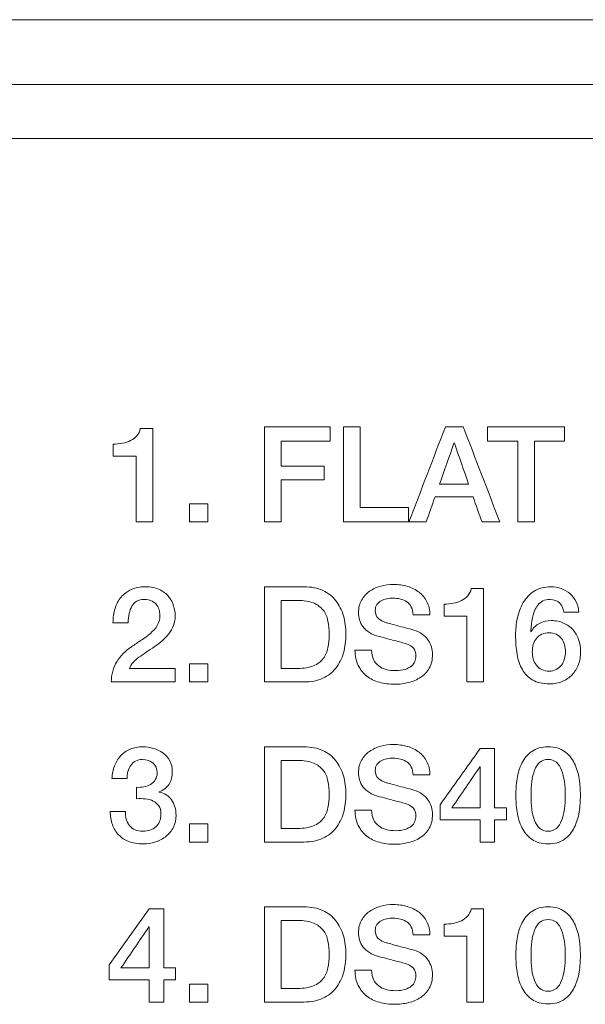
# Model space of a CAD drawing. Header units: millimetres. Extents: x 0 to 2122, y 0 to 1639.
# Tile 47 of 85: x 1623 to 1633, y 810 to 828. Entities that reach past the tile are written whole.
import ezdxf

# ---------------------------------------------------------------- set-up
doc = ezdxf.new("R2010")
doc.units = ezdxf.units.MM
doc.layers.add('1', color=7, linetype='Continuous', true_color=0xffffff)
doc.layers.add('2', color=7, linetype='Continuous', true_color=0xffffff)

msp = doc.modelspace()

# ---------------------------------------------------------------- linework, layer by layer
at = {"layer": '1', "color": 7, "linetype": 'Continuous', "lineweight": 13}
for p, q in [((1889.126, 827.737), (1474.126, 827.737)), ((1889.126, 826.537), (1474.126, 826.537)), ((1889.526, 825.537), (1473.726, 825.537))]:
    msp.add_line(p, q, dxfattribs=at)
at = {"layer": '2', "color": 7, "linetype": 'Continuous', "lineweight": 13}
for points in [[(1624.82, 820.031), (1624.851, 820.067), (1624.873, 820.112), (1624.882, 820.164)], [(1624.882, 820.164), (1624.882, 820.164), (1625.112, 820.164), (1625.112, 820.164)], [(1625.112, 820.164), (1625.112, 820.164), (1625.112, 818.436), (1625.112, 818.436)], [(1627.182, 820.199), (1627.587, 820.199), (1627.993, 820.199), (1628.399, 820.199)], [(1627.182, 818.436), (1627.182, 819.024), (1627.182, 819.611), (1627.182, 820.199)], [(1628.399, 820.199), (1628.399, 820.11), (1628.399, 820.021), (1628.399, 819.932)], [(1628.646, 820.199), (1628.749, 820.199), (1628.852, 820.199), (1628.955, 820.199)], [(1628.646, 818.436), (1628.646, 819.024), (1628.646, 819.611), (1628.646, 820.199)], [(1628.955, 820.199), (1628.955, 819.7), (1628.955, 819.201), (1628.955, 818.703)], [(1629.858, 818.436), (1630.084, 819.024), (1630.309, 819.611), (1630.535, 820.199)], [(1630.535, 820.199), (1630.644, 820.199), (1630.754, 820.199), (1630.863, 820.199)], [(1630.863, 820.199), (1631.09, 819.611), (1631.316, 819.024), (1631.543, 818.436)], [(1631.315, 820.199), (1631.791, 820.199), (1632.267, 820.199), (1632.743, 820.199)], [(1631.315, 819.932), (1631.315, 820.021), (1631.315, 820.11), (1631.315, 820.199)], [(1632.743, 820.199), (1632.743, 820.11), (1632.743, 820.021), (1632.743, 819.932)], [(1624.703, 819.942), (1624.749, 819.966), (1624.787, 819.995), (1624.82, 820.031)], [(1624.379, 819.656), (1624.379, 819.656), (1624.379, 819.878), (1624.379, 819.878)], [(1628.399, 819.932), (1628.096, 819.932), (1627.793, 819.932), (1627.49, 819.932)], [(1627.49, 819.932), (1627.49, 819.778), (1627.49, 819.625), (1627.49, 819.471)], [(1630.693, 819.895), (1630.604, 819.643), (1630.515, 819.39), (1630.426, 819.137)], [(1630.7, 819.895), (1630.698, 819.895), (1630.696, 819.895), (1630.693, 819.895)], [(1630.964, 819.137), (1630.876, 819.39), (1630.788, 819.643), (1630.7, 819.895)], [(1631.873, 819.932), (1631.687, 819.932), (1631.501, 819.932), (1631.315, 819.932)], [(1631.873, 818.436), (1631.873, 818.935), (1631.873, 819.434), (1631.873, 819.932)], [(1632.743, 819.932), (1632.556, 819.932), (1632.369, 819.932), (1632.182, 819.932)], [(1632.182, 819.932), (1632.182, 819.434), (1632.182, 818.935), (1632.182, 818.436)], [(1624.803, 819.656), (1624.803, 819.656), (1624.379, 819.656), (1624.379, 819.656)], [(1624.803, 818.436), (1624.803, 818.436), (1624.803, 819.656), (1624.803, 819.656)], [(1627.49, 819.471), (1627.756, 819.471), (1628.022, 819.471), (1628.288, 819.471)], [(1628.288, 819.471), (1628.288, 819.387), (1628.288, 819.303), (1628.288, 819.219)], [(1628.288, 819.219), (1628.022, 819.219), (1627.756, 819.219), (1627.49, 819.219)], [(1627.49, 819.219), (1627.49, 818.958), (1627.49, 818.697), (1627.49, 818.436)], [(1630.426, 819.137), (1630.606, 819.137), (1630.785, 819.137), (1630.964, 819.137)], [(1630.342, 818.903), (1630.287, 818.747), (1630.232, 818.591), (1630.177, 818.436)], [(1631.046, 818.903), (1630.811, 818.903), (1630.577, 818.903), (1630.342, 818.903)], [(1631.212, 818.436), (1631.157, 818.591), (1631.101, 818.747), (1631.046, 818.903)], [(1626.134, 818.769), (1626.02, 818.769), (1625.906, 818.769), (1625.791, 818.769)], [(1625.791, 818.769), (1625.791, 818.658), (1625.791, 818.547), (1625.791, 818.436)], [(1626.134, 818.436), (1626.134, 818.547), (1626.134, 818.658), (1626.134, 818.769)], [(1628.955, 818.703), (1629.253, 818.703), (1629.552, 818.703), (1629.851, 818.703)], [(1629.851, 818.703), (1629.851, 818.614), (1629.851, 818.525), (1629.851, 818.436)], [(1625.112, 818.436), (1625.112, 818.436), (1624.803, 818.436), (1624.803, 818.436)], [(1625.791, 818.436), (1625.906, 818.436), (1626.02, 818.436), (1626.134, 818.436)], [(1627.49, 818.436), (1627.387, 818.436), (1627.284, 818.436), (1627.182, 818.436)], [(1629.851, 818.436), (1629.449, 818.436), (1629.048, 818.436), (1628.646, 818.436)], [(1630.177, 818.436), (1630.071, 818.436), (1629.965, 818.436), (1629.858, 818.436)], [(1631.543, 818.436), (1631.432, 818.436), (1631.322, 818.436), (1631.212, 818.436)], [(1632.182, 818.436), (1632.079, 818.436), (1631.976, 818.436), (1631.873, 818.436)], [(1627.182, 815.473), (1627.182, 815.473), (1627.182, 817.236), (1627.182, 817.236)], [(1629.83, 817.242), (1629.912, 817.218), (1629.983, 817.182), (1630.045, 817.134)], [(1624.415, 816.835), (1624.44, 816.916), (1624.478, 816.986), (1624.529, 817.046)], [(1624.529, 817.046), (1624.58, 817.105), (1624.643, 817.151), (1624.716, 817.185)], [(1625.236, 817.184), (1625.306, 817.149), (1625.363, 817.106), (1625.407, 817.053)], [(1630.045, 817.134), (1630.107, 817.087), (1630.155, 817.028), (1630.192, 816.958)], [(1631.012, 817.201), (1631.012, 817.201), (1631.241, 817.201), (1631.241, 817.201)], [(1631.241, 817.201), (1631.241, 817.201), (1631.241, 815.473), (1631.241, 815.473)], [(1631.977, 816.943), (1632.028, 817.03), (1632.095, 817.1), (1632.179, 817.154)], [(1632.681, 817.201), (1632.742, 817.178), (1632.796, 817.146), (1632.843, 817.105)], [(1624.726, 816.877), (1624.703, 816.838), (1624.687, 816.792), (1624.676, 816.739)], [(1624.815, 816.968), (1624.778, 816.946), (1624.748, 816.915), (1624.726, 816.877)], [(1625.191, 816.894), (1625.17, 816.924), (1625.14, 816.95), (1625.102, 816.97)], [(1625.235, 816.795), (1625.227, 816.83), (1625.212, 816.863), (1625.191, 816.894)], [(1627.49, 816.984), (1627.49, 816.984), (1627.49, 815.724), (1627.49, 815.724)], [(1629.342, 816.978), (1629.311, 816.961), (1629.285, 816.937), (1629.265, 816.907)], [(1629.446, 817.015), (1629.408, 817.007), (1629.373, 816.995), (1629.342, 816.978)], [(1629.937, 816.715), (1629.929, 816.828), (1629.891, 816.909), (1629.821, 816.956)], [(1630.192, 816.958), (1630.228, 816.888), (1630.246, 816.807), (1630.246, 816.715)], [(1630.508, 816.915), (1630.567, 816.915), (1630.625, 816.92), (1630.68, 816.93)], [(1630.508, 816.692), (1630.508, 816.692), (1630.508, 816.915), (1630.508, 816.915)], [(1630.68, 816.93), (1630.737, 816.94), (1630.787, 816.956), (1630.833, 816.979)], [(1632.247, 816.897), (1632.222, 816.866), (1632.201, 816.83), (1632.186, 816.79)], [(1632.341, 816.973), (1632.304, 816.954), (1632.273, 816.929), (1632.247, 816.897)], [(1632.725, 816.764), (1632.719, 816.835), (1632.694, 816.892), (1632.65, 816.936)], [(1624.376, 816.569), (1624.376, 816.665), (1624.389, 816.753), (1624.415, 816.835)], [(1624.676, 816.739), (1624.665, 816.687), (1624.659, 816.63), (1624.658, 816.569)], [(1625.194, 816.516), (1625.226, 816.568), (1625.244, 816.628), (1625.245, 816.695)], [(1625.245, 816.695), (1625.245, 816.726), (1625.242, 816.759), (1625.235, 816.795)], [(1628.358, 816.602), (1628.343, 816.679), (1628.313, 816.746), (1628.27, 816.803)], [(1630.246, 816.715), (1630.246, 816.715), (1629.937, 816.715), (1629.937, 816.715)], [(1630.933, 816.692), (1630.933, 816.692), (1630.508, 816.692), (1630.508, 816.692)], [(1630.933, 815.473), (1630.933, 815.473), (1630.933, 816.692), (1630.933, 816.692)], [(1632.186, 816.79), (1632.17, 816.75), (1632.157, 816.707), (1632.148, 816.663)], [(1633.007, 816.764), (1633.007, 816.764), (1632.725, 816.764), (1632.725, 816.764)], [(1624.658, 816.569), (1624.658, 816.569), (1624.376, 816.569), (1624.376, 816.569)], [(1625.068, 816.371), (1625.119, 816.416), (1625.161, 816.464), (1625.194, 816.516)], [(1625.495, 816.517), (1625.474, 816.461), (1625.445, 816.41), (1625.408, 816.363)], [(1632.126, 816.531), (1632.122, 816.487), (1632.119, 816.447), (1632.115, 816.408)], [(1632.12, 816.404), (1632.158, 816.473), (1632.21, 816.524), (1632.277, 816.558)], [(1632.148, 816.663), (1632.138, 816.618), (1632.131, 816.574), (1632.126, 816.531)], [(1624.9, 816.247), (1624.961, 816.286), (1625.017, 816.327), (1625.068, 816.371)], [(1625.408, 816.363), (1625.372, 816.316), (1625.331, 816.273), (1625.285, 816.233)], [(1629.315, 816.312), (1629.239, 816.332), (1629.176, 816.358), (1629.126, 816.39)], [(1629.837, 816.464), (1629.891, 816.45), (1629.929, 816.44), (1629.952, 816.433)], [(1629.952, 816.433), (1630.01, 816.415), (1630.06, 816.39), (1630.103, 816.359)], [(1630.103, 816.359), (1630.146, 816.328), (1630.182, 816.292), (1630.21, 816.252)], [(1632.115, 816.408), (1632.115, 816.408), (1632.12, 816.404), (1632.12, 816.404)], [(1632.319, 816.358), (1632.281, 816.339), (1632.248, 816.314), (1632.222, 816.281)], [(1632.682, 816.279), (1632.657, 816.311), (1632.625, 816.337), (1632.587, 816.357)], [(1624.725, 816.127), (1624.781, 816.168), (1624.839, 816.208), (1624.9, 816.247)], [(1625.285, 816.233), (1625.239, 816.194), (1625.191, 816.157), (1625.142, 816.122)], [(1629.941, 816.099), (1629.911, 816.131), (1629.877, 816.153), (1629.841, 816.166)], [(1630.21, 816.252), (1630.239, 816.212), (1630.26, 816.168), (1630.275, 816.122)], [(1632.222, 816.281), (1632.195, 816.249), (1632.175, 816.212), (1632.162, 816.169)], [(1632.739, 816.166), (1632.726, 816.209), (1632.708, 816.247), (1632.682, 816.279)], [(1625.142, 816.122), (1625.093, 816.088), (1625.043, 816.055), (1624.993, 816.023)], [(1628.27, 815.906), (1628.313, 815.963), (1628.343, 816.03), (1628.358, 816.106)], [(1628.645, 816.011), (1628.614, 815.904), (1628.568, 815.811), (1628.505, 815.731)], [(1628.858, 816.06), (1628.858, 816.06), (1629.167, 816.06), (1629.167, 816.06)], [(1629.167, 816.06), (1629.167, 815.993), (1629.179, 815.935), (1629.202, 815.887)], [(1631.959, 815.701), (1631.912, 815.783), (1631.879, 815.878), (1631.861, 815.988)], [(1624.747, 815.832), (1624.715, 815.798), (1624.694, 815.763), (1624.683, 815.724)], [(1626.134, 815.806), (1626.02, 815.806), (1625.906, 815.806), (1625.791, 815.806)], [(1625.791, 815.806), (1625.791, 815.695), (1625.791, 815.584), (1625.791, 815.473)], [(1626.134, 815.473), (1626.134, 815.584), (1626.134, 815.695), (1626.134, 815.806)], [(1629.903, 815.766), (1629.932, 815.791), (1629.954, 815.82), (1629.967, 815.852)], [(1632.162, 815.897), (1632.175, 815.855), (1632.195, 815.816), (1632.222, 815.783)], [(1632.222, 815.783), (1632.248, 815.749), (1632.281, 815.722), (1632.319, 815.702)], [(1632.587, 815.704), (1632.625, 815.724), (1632.657, 815.751), (1632.682, 815.784)], [(1632.682, 815.784), (1632.708, 815.817), (1632.726, 815.855), (1632.739, 815.899)], [(1632.998, 815.795), (1632.971, 815.723), (1632.932, 815.661), (1632.881, 815.607)], [(1624.683, 815.724), (1624.683, 815.724), (1625.525, 815.724), (1625.525, 815.724)], [(1625.525, 815.724), (1625.525, 815.724), (1625.525, 815.473), (1625.525, 815.473)], [(1628.505, 815.731), (1628.443, 815.651), (1628.362, 815.588), (1628.263, 815.542)], [(1632.151, 815.509), (1632.07, 815.555), (1632.005, 815.62), (1631.959, 815.701)], [(1632.319, 815.702), (1632.357, 815.683), (1632.402, 815.673), (1632.453, 815.673)], [(1632.453, 815.673), (1632.505, 815.673), (1632.549, 815.683), (1632.587, 815.704)], [(1632.881, 815.607), (1632.83, 815.554), (1632.769, 815.512), (1632.698, 815.482)], [(1625.525, 815.473), (1625.525, 815.473), (1624.344, 815.473), (1624.344, 815.473)], [(1625.791, 815.473), (1625.906, 815.473), (1626.02, 815.473), (1626.134, 815.473)], [(1631.241, 815.473), (1631.241, 815.473), (1630.933, 815.473), (1630.933, 815.473)], [(1624.518, 814.104), (1624.567, 814.157), (1624.625, 814.199), (1624.695, 814.228)], [(1625.128, 814.243), (1625.193, 814.223), (1625.252, 814.194), (1625.303, 814.156)], [(1625.303, 814.156), (1625.356, 814.119), (1625.397, 814.071), (1625.428, 814.012)], [(1627.182, 812.509), (1627.182, 812.509), (1627.182, 814.272), (1627.182, 814.272)], [(1629.83, 814.279), (1629.912, 814.255), (1629.983, 814.219), (1630.045, 814.171)], [(1630.045, 814.171), (1630.107, 814.124), (1630.155, 814.065), (1630.192, 813.995)], [(1630.436, 813.199), (1630.683, 813.545), (1630.93, 813.891), (1631.177, 814.238)], [(1631.177, 814.238), (1631.266, 814.238), (1631.355, 814.238), (1631.444, 814.238)], [(1631.444, 814.238), (1631.444, 813.872), (1631.444, 813.507), (1631.444, 813.141)], [(1631.951, 813.97), (1631.995, 814.058), (1632.056, 814.131), (1632.134, 814.187)], [(1632.134, 814.187), (1632.212, 814.244), (1632.313, 814.272), (1632.436, 814.272)], [(1632.436, 814.272), (1632.56, 814.272), (1632.661, 814.244), (1632.739, 814.187)], [(1624.796, 814.008), (1624.76, 813.988), (1624.73, 813.962), (1624.706, 813.928)], [(1627.49, 814.021), (1627.49, 814.021), (1627.49, 812.761), (1627.49, 812.761)], [(1629.342, 814.015), (1629.311, 813.997), (1629.285, 813.974), (1629.265, 813.944)], [(1629.446, 814.052), (1629.408, 814.044), (1629.373, 814.032), (1629.342, 814.015)], [(1629.937, 813.751), (1629.929, 813.865), (1629.891, 813.945), (1629.821, 813.992)], [(1630.192, 813.995), (1630.228, 813.925), (1630.246, 813.844), (1630.246, 813.751)], [(1632.282, 813.985), (1632.242, 813.949), (1632.209, 813.901), (1632.186, 813.84)], [(1632.687, 813.84), (1632.663, 813.901), (1632.631, 813.949), (1632.59, 813.985)], [(1624.653, 813.814), (1624.641, 813.773), (1624.637, 813.729), (1624.638, 813.685)], [(1624.706, 813.928), (1624.682, 813.894), (1624.664, 813.856), (1624.653, 813.814)], [(1628.358, 813.639), (1628.343, 813.716), (1628.313, 813.782), (1628.27, 813.839)], [(1631.172, 813.902), (1630.999, 813.649), (1630.826, 813.395), (1630.654, 813.141)], [(1631.177, 813.902), (1631.176, 813.902), (1631.174, 813.902), (1631.172, 813.902)], [(1631.177, 813.141), (1631.177, 813.395), (1631.177, 813.649), (1631.177, 813.902)], [(1632.738, 813.629), (1632.728, 813.709), (1632.711, 813.78), (1632.687, 813.84)], [(1624.638, 813.685), (1624.638, 813.685), (1624.357, 813.685), (1624.357, 813.685)], [(1624.949, 813.532), (1624.995, 813.54), (1625.036, 813.554), (1625.073, 813.575)], [(1625.073, 813.575), (1625.109, 813.595), (1625.138, 813.624), (1625.16, 813.66)], [(1625.416, 813.582), (1625.376, 813.517), (1625.315, 813.47), (1625.231, 813.441)], [(1629.006, 813.534), (1628.976, 813.574), (1628.956, 813.616), (1628.944, 813.66)], [(1630.246, 813.751), (1630.246, 813.751), (1629.937, 813.751), (1629.937, 813.751)], [(1624.811, 813.522), (1624.857, 813.52), (1624.903, 813.523), (1624.949, 813.532)], [(1624.811, 813.312), (1624.811, 813.312), (1624.811, 813.522), (1624.811, 813.522)], [(1625.231, 813.441), (1625.231, 813.441), (1625.231, 813.435), (1625.231, 813.435)], [(1625.231, 813.435), (1625.329, 813.415), (1625.406, 813.367), (1625.462, 813.288)], [(1629.126, 813.427), (1629.076, 813.459), (1629.036, 813.495), (1629.006, 813.534)], [(1629.315, 813.349), (1629.239, 813.369), (1629.176, 813.395), (1629.126, 813.427)], [(1629.837, 813.501), (1629.891, 813.487), (1629.929, 813.477), (1629.952, 813.47)], [(1629.952, 813.47), (1630.01, 813.452), (1630.06, 813.427), (1630.103, 813.396)], [(1630.103, 813.396), (1630.146, 813.365), (1630.182, 813.329), (1630.21, 813.288)], [(1624.975, 813.307), (1624.922, 813.312), (1624.867, 813.314), (1624.811, 813.312)], [(1630.21, 813.288), (1630.239, 813.248), (1630.26, 813.205), (1630.275, 813.159)], [(1624.324, 813.077), (1624.324, 813.077), (1624.606, 813.077), (1624.606, 813.077)], [(1628.27, 812.943), (1628.313, 813), (1628.343, 813.066), (1628.358, 813.143)], [(1628.645, 813.048), (1628.614, 812.941), (1628.568, 812.847), (1628.505, 812.767)], [(1628.858, 813.097), (1628.858, 813.097), (1629.167, 813.097), (1629.167, 813.097)], [(1629.167, 813.097), (1629.167, 813.03), (1629.179, 812.972), (1629.202, 812.924)], [(1629.941, 813.135), (1629.911, 813.167), (1629.877, 813.19), (1629.841, 813.203)], [(1630.436, 812.919), (1630.436, 813.012), (1630.436, 813.106), (1630.436, 813.199)], [(1630.654, 813.141), (1630.828, 813.141), (1631.003, 813.141), (1631.177, 813.141)], [(1631.444, 813.141), (1631.518, 813.141), (1631.592, 813.141), (1631.666, 813.141)], [(1631.666, 813.141), (1631.666, 813.067), (1631.666, 812.993), (1631.666, 812.919)], [(1632.687, 812.906), (1632.711, 812.966), (1632.728, 813.036), (1632.738, 813.117)], [(1629.903, 812.803), (1629.932, 812.828), (1629.954, 812.856), (1629.967, 812.888)], [(1631.177, 812.919), (1630.93, 812.919), (1630.683, 812.919), (1630.436, 812.919)], [(1631.177, 812.509), (1631.177, 812.646), (1631.177, 812.783), (1631.177, 812.919)], [(1631.666, 812.919), (1631.592, 812.919), (1631.518, 812.919), (1631.444, 812.919)], [(1631.444, 812.919), (1631.444, 812.783), (1631.444, 812.646), (1631.444, 812.509)], [(1632.59, 812.762), (1632.631, 812.798), (1632.663, 812.846), (1632.687, 812.906)], [(1626.134, 812.843), (1626.02, 812.843), (1625.906, 812.843), (1625.791, 812.843)], [(1625.791, 812.843), (1625.791, 812.731), (1625.791, 812.62), (1625.791, 812.509)], [(1626.134, 812.509), (1626.134, 812.62), (1626.134, 812.731), (1626.134, 812.843)], [(1628.505, 812.767), (1628.443, 812.687), (1628.362, 812.625), (1628.263, 812.578)], [(1632.134, 812.56), (1632.056, 812.617), (1631.995, 812.689), (1631.951, 812.777)], [(1632.282, 812.762), (1632.323, 812.727), (1632.374, 812.709), (1632.436, 812.709)], [(1632.436, 812.709), (1632.498, 812.709), (1632.548, 812.727), (1632.59, 812.762)], [(1624.669, 812.518), (1624.594, 812.547), (1624.531, 812.588), (1624.481, 812.64)], [(1625.791, 812.509), (1625.906, 812.509), (1626.02, 812.509), (1626.134, 812.509)], [(1629.31, 812.504), (1629.221, 812.529), (1629.144, 812.567), (1629.078, 812.618)], [(1631.444, 812.509), (1631.355, 812.509), (1631.266, 812.509), (1631.177, 812.509)], [(1624.307, 810.235), (1624.554, 810.581), (1624.801, 810.928), (1625.048, 811.274)], [(1625.048, 811.274), (1625.137, 811.274), (1625.226, 811.274), (1625.315, 811.274)], [(1625.315, 811.274), (1625.315, 810.909), (1625.315, 810.544), (1625.315, 810.178)], [(1627.182, 809.546), (1627.182, 809.546), (1627.182, 811.309), (1627.182, 811.309)], [(1628.981, 811.063), (1629.018, 811.128), (1629.066, 811.182), (1629.127, 811.225)], [(1629.127, 811.225), (1629.188, 811.268), (1629.258, 811.3), (1629.335, 811.32)], [(1630.948, 811.141), (1630.981, 811.177), (1631.002, 811.222), (1631.012, 811.274)], [(1631.012, 811.274), (1631.012, 811.274), (1631.241, 811.274), (1631.241, 811.274)], [(1631.241, 811.274), (1631.241, 811.274), (1631.241, 809.546), (1631.241, 809.546)], [(1631.951, 811.007), (1631.995, 811.095), (1632.056, 811.167), (1632.134, 811.224)], [(1632.134, 811.224), (1632.212, 811.281), (1632.313, 811.309), (1632.436, 811.309)], [(1632.436, 811.309), (1632.56, 811.309), (1632.661, 811.281), (1632.739, 811.224)], [(1632.739, 811.224), (1632.817, 811.167), (1632.878, 811.095), (1632.922, 811.007)], [(1627.49, 811.057), (1627.49, 811.057), (1627.49, 809.798), (1627.49, 809.798)], [(1629.342, 811.051), (1629.311, 811.034), (1629.285, 811.01), (1629.265, 810.981)], [(1629.446, 811.088), (1629.408, 811.081), (1629.373, 811.068), (1629.342, 811.051)], [(1629.937, 810.788), (1629.929, 810.902), (1629.891, 810.982), (1629.821, 811.029)], [(1630.192, 811.031), (1630.228, 810.961), (1630.246, 810.88), (1630.246, 810.788)], [(1630.68, 811.003), (1630.737, 811.013), (1630.787, 811.029), (1630.833, 811.052)], [(1630.833, 811.052), (1630.878, 811.075), (1630.916, 811.105), (1630.948, 811.141)], [(1625.043, 810.939), (1624.87, 810.685), (1624.697, 810.432), (1624.524, 810.178)], [(1625.048, 810.939), (1625.046, 810.939), (1625.045, 810.939), (1625.043, 810.939)], [(1625.048, 810.178), (1625.048, 810.432), (1625.048, 810.685), (1625.048, 810.939)], [(1628.27, 810.876), (1628.225, 810.933), (1628.166, 810.977), (1628.089, 811.009)], [(1628.358, 810.676), (1628.343, 810.752), (1628.313, 810.819), (1628.27, 810.876)], [(1630.508, 810.988), (1630.567, 810.988), (1630.625, 810.993), (1630.68, 811.003)], [(1630.508, 810.766), (1630.508, 810.766), (1630.508, 810.988), (1630.508, 810.988)], [(1632.687, 810.877), (1632.663, 810.938), (1632.631, 810.986), (1632.59, 811.022)], [(1632.738, 810.666), (1632.728, 810.746), (1632.711, 810.816), (1632.687, 810.877)], [(1632.922, 811.007), (1632.965, 810.919), (1632.995, 810.822), (1633.011, 810.716)], [(1629.291, 810.722), (1629.33, 810.687), (1629.381, 810.66), (1629.444, 810.642)], [(1630.246, 810.788), (1630.246, 810.788), (1629.937, 810.788), (1629.937, 810.788)], [(1630.933, 810.766), (1630.933, 810.766), (1630.508, 810.766), (1630.508, 810.766)], [(1630.933, 809.546), (1630.933, 809.546), (1630.933, 810.766), (1630.933, 810.766)], [(1629.444, 810.642), (1629.45, 810.641), (1629.476, 810.634), (1629.521, 810.621)], [(1629.837, 810.538), (1629.891, 810.523), (1629.929, 810.513), (1629.952, 810.506)], [(1629.952, 810.506), (1630.01, 810.488), (1630.06, 810.464), (1630.103, 810.432)], [(1629.315, 810.385), (1629.239, 810.405), (1629.176, 810.431), (1629.126, 810.463)], [(1629.622, 810.305), (1629.539, 810.326), (1629.437, 810.353), (1629.315, 810.385)], [(1629.841, 810.24), (1629.779, 810.263), (1629.706, 810.285), (1629.622, 810.305)], [(1630.103, 810.432), (1630.146, 810.401), (1630.182, 810.365), (1630.21, 810.325)], [(1630.21, 810.325), (1630.239, 810.285), (1630.26, 810.242), (1630.275, 810.195)], [(1624.307, 809.956), (1624.307, 810.049), (1624.307, 810.142), (1624.307, 810.235)], [(1624.524, 810.178), (1624.699, 810.178), (1624.873, 810.178), (1625.048, 810.178)], [(1625.315, 810.178), (1625.389, 810.178), (1625.463, 810.178), (1625.537, 810.178)], [(1625.537, 810.178), (1625.537, 810.104), (1625.537, 810.03), (1625.537, 809.956)], [(1628.27, 809.979), (1628.313, 810.036), (1628.343, 810.103), (1628.358, 810.179)], [(1628.92, 809.851), (1628.881, 809.931), (1628.86, 810.025), (1628.858, 810.134)], [(1628.858, 810.134), (1628.858, 810.134), (1629.167, 810.134), (1629.167, 810.134)], [(1629.167, 810.134), (1629.167, 810.066), (1629.179, 810.009), (1629.202, 809.961)], [(1629.941, 810.172), (1629.911, 810.204), (1629.877, 810.227), (1629.841, 810.24)], [(1632.687, 809.942), (1632.711, 810.002), (1632.728, 810.073), (1632.738, 810.153)], [(1625.048, 809.956), (1624.801, 809.956), (1624.554, 809.956), (1624.307, 809.956)], [(1625.048, 809.546), (1625.048, 809.683), (1625.048, 809.819), (1625.048, 809.956)], [(1625.537, 809.956), (1625.463, 809.956), (1625.389, 809.956), (1625.315, 809.956)], [(1625.315, 809.956), (1625.315, 809.819), (1625.315, 809.683), (1625.315, 809.546)], [(1628.089, 809.846), (1628.166, 809.878), (1628.225, 809.922), (1628.27, 809.979)], [(1629.202, 809.961), (1629.225, 809.913), (1629.257, 809.874), (1629.298, 809.843)], [(1632.186, 809.942), (1632.209, 809.882), (1632.242, 809.834), (1632.282, 809.799)], [(1632.59, 809.799), (1632.631, 809.834), (1632.663, 809.882), (1632.687, 809.942)], [(1633.011, 810.104), (1632.995, 809.998), (1632.965, 809.902), (1632.922, 809.814)], [(1626.134, 809.879), (1626.02, 809.879), (1625.906, 809.879), (1625.791, 809.879)], [(1625.791, 809.879), (1625.791, 809.768), (1625.791, 809.657), (1625.791, 809.546)], [(1626.134, 809.546), (1626.134, 809.657), (1626.134, 809.768), (1626.134, 809.879)], [(1629.078, 809.655), (1629.012, 809.706), (1628.96, 809.771), (1628.92, 809.851)], [(1629.298, 809.843), (1629.339, 809.813), (1629.386, 809.791), (1629.44, 809.777)], [(1632.282, 809.799), (1632.323, 809.764), (1632.374, 809.746), (1632.436, 809.746)], [(1632.436, 809.746), (1632.498, 809.746), (1632.548, 809.764), (1632.59, 809.799)], [(1632.922, 809.814), (1632.878, 809.726), (1632.817, 809.653), (1632.739, 809.597)], [(1625.315, 809.546), (1625.226, 809.546), (1625.137, 809.546), (1625.048, 809.546)], [(1625.791, 809.546), (1625.906, 809.546), (1626.02, 809.546), (1626.134, 809.546)], [(1631.241, 809.546), (1631.241, 809.546), (1630.933, 809.546), (1630.933, 809.546)]]:
    msp.add_open_spline(points, degree=3, dxfattribs=at)
for points, knots in [([(1624.379, 819.878), (1624.438, 819.878), (1624.495, 819.883), (1624.608, 819.903), (1624.658, 819.919), (1624.703, 819.942)], [0, 0, 0, 0, 0.1, 0.1, 0.2, 0.2, 0.2, 0.2]), ([(1624.716, 817.185), (1624.789, 817.219), (1624.874, 817.236), (1624.971, 817.236), (1625.077, 817.236), (1625.165, 817.219), (1625.236, 817.184)], [0.55882353, 0.55882353, 0.55882353, 0.55882353, 0.58823529, 0.58823529, 0.58823529, 0.61764706, 0.61764706, 0.61764706, 0.61764706]), ([(1627.182, 817.236), (1627.182, 817.236), (1627.913, 817.236), (1627.913, 817.236), (1628.048, 817.236), (1628.164, 817.213), (1628.362, 817.121), (1628.443, 817.058), (1628.568, 816.898), (1628.614, 816.805), (1628.645, 816.698)], [0, 0, 0, 0, 0.0909091, 0.0909091, 0.0909091, 0.1818182, 0.1818182, 0.2727273, 0.2727273, 0.3636364, 0.3636364, 0.3636364, 0.3636364]), ([(1629.127, 817.152), (1629.188, 817.195), (1629.258, 817.227), (1629.412, 817.267), (1629.49, 817.278), (1629.569, 817.278), (1629.662, 817.278), (1629.748, 817.266), (1629.83, 817.242)], [0.36, 0.36, 0.36, 0.36, 0.38, 0.38, 0.4, 0.4, 0.4, 0.42, 0.42, 0.42, 0.42]), ([(1632.179, 817.154), (1632.262, 817.209), (1632.364, 817.236), (1632.486, 817.236), (1632.555, 817.236), (1632.62, 817.224), (1632.681, 817.201)], [0.8125, 0.8125, 0.8125, 0.8125, 0.84375, 0.84375, 0.84375, 0.875, 0.875, 0.875, 0.875]), ([(1625.407, 817.053), (1625.451, 817), (1625.482, 816.943), (1625.518, 816.82), (1625.527, 816.761), (1625.527, 816.705), (1625.527, 816.636), (1625.516, 816.573), (1625.495, 816.517)], [0.64705882, 0.64705882, 0.64705882, 0.64705882, 0.67647059, 0.67647059, 0.70588235, 0.70588235, 0.70588235, 0.73529412, 0.73529412, 0.73529412, 0.73529412]), ([(1628.944, 816.624), (1628.931, 816.668), (1628.925, 816.713), (1628.925, 816.759), (1628.925, 816.848), (1628.944, 816.925), (1629.018, 817.055), (1629.066, 817.109), (1629.127, 817.152)], [0.3, 0.3, 0.3, 0.3, 0.32, 0.32, 0.32, 0.34, 0.34, 0.36, 0.36, 0.36, 0.36]), ([(1630.833, 816.979), (1630.878, 817.002), (1630.916, 817.032), (1630.981, 817.104), (1631.002, 817.149), (1631.012, 817.201)], [0.2, 0.2, 0.2, 0.2, 0.3, 0.3, 0.4, 0.4, 0.4, 0.4]), ([(1632.843, 817.105), (1632.889, 817.064), (1632.928, 817.014), (1632.987, 816.899), (1633.003, 816.835), (1633.007, 816.764)], [0.90625, 0.90625, 0.90625, 0.90625, 0.9375, 0.9375, 0.96875, 0.96875, 0.96875, 0.96875]), ([(1625.102, 816.97), (1625.065, 816.991), (1625.015, 817.001), (1624.954, 817.001), (1624.898, 817.001), (1624.851, 816.99), (1624.815, 816.968)], [0.29411765, 0.29411765, 0.29411765, 0.29411765, 0.32352941, 0.32352941, 0.32352941, 0.35294118, 0.35294118, 0.35294118, 0.35294118]), ([(1628.27, 816.803), (1628.225, 816.859), (1628.166, 816.904), (1628.013, 816.968), (1627.914, 816.984), (1627.794, 816.984), (1627.794, 816.984), (1627.49, 816.984), (1627.49, 816.984)], [0.6363636, 0.6363636, 0.6363636, 0.6363636, 0.7272727, 0.7272727, 0.8181818, 0.8181818, 0.8181818, 0.9090909, 0.9090909, 0.9090909, 0.9090909]), ([(1629.265, 816.907), (1629.244, 816.878), (1629.234, 816.841), (1629.234, 816.796), (1629.234, 816.734), (1629.253, 816.685), (1629.33, 816.614), (1629.381, 816.587), (1629.444, 816.569)], [0.6, 0.6, 0.6, 0.6, 0.62, 0.62, 0.62, 0.64, 0.64, 0.66, 0.66, 0.66, 0.66]), ([(1629.821, 816.956), (1629.753, 817.003), (1629.664, 817.026), (1629.557, 817.026), (1629.521, 817.026), (1629.484, 817.022), (1629.446, 817.015)], [0.52, 0.52, 0.52, 0.52, 0.54, 0.54, 0.54, 0.56, 0.56, 0.56, 0.56]), ([(1631.861, 815.988), (1631.843, 816.097), (1631.834, 816.215), (1631.834, 816.342), (1631.834, 816.446), (1631.845, 816.55), (1631.889, 816.761), (1631.926, 816.857), (1631.977, 816.943)], [0.6875, 0.6875, 0.6875, 0.6875, 0.71875, 0.71875, 0.71875, 0.75, 0.75, 0.78125, 0.78125, 0.78125, 0.78125]), ([(1632.65, 816.936), (1632.606, 816.979), (1632.548, 817.001), (1632.473, 817.001), (1632.422, 817.001), (1632.378, 816.992), (1632.341, 816.973)], [0.03125, 0.03125, 0.03125, 0.03125, 0.0625, 0.0625, 0.0625, 0.09375, 0.09375, 0.09375, 0.09375]), ([(1628.645, 816.698), (1628.675, 816.59), (1628.691, 816.476), (1628.691, 816.232), (1628.675, 816.118), (1628.645, 816.011)], [0.3636364, 0.3636364, 0.3636364, 0.3636364, 0.4545455, 0.4545455, 0.5454545, 0.5454545, 0.5454545, 0.5454545]), ([(1628.358, 816.106), (1628.374, 816.183), (1628.382, 816.265), (1628.382, 816.443), (1628.374, 816.526), (1628.358, 816.602)], [0.3636364, 0.3636364, 0.3636364, 0.3636364, 0.4545455, 0.4545455, 0.5454545, 0.5454545, 0.5454545, 0.5454545]), ([(1629.126, 816.39), (1629.076, 816.422), (1629.036, 816.458), (1628.976, 816.537), (1628.956, 816.579), (1628.944, 816.624)], [0.26, 0.26, 0.26, 0.26, 0.28, 0.28, 0.3, 0.3, 0.3, 0.3]), ([(1629.444, 816.569), (1629.45, 816.568), (1629.476, 816.561), (1629.566, 816.536), (1629.617, 816.522), (1629.729, 816.492), (1629.784, 816.478), (1629.837, 816.464)], [0.66, 0.66, 0.66, 0.66, 0.68, 0.68, 0.7, 0.7, 0.72, 0.72, 0.72, 0.72]), ([(1632.277, 816.558), (1632.344, 816.592), (1632.416, 816.609), (1632.493, 816.609), (1632.579, 816.609), (1632.655, 816.594), (1632.723, 816.564)], [0.3125, 0.3125, 0.3125, 0.3125, 0.34375, 0.34375, 0.34375, 0.375, 0.375, 0.375, 0.375]), ([(1632.723, 816.564), (1632.79, 816.534), (1632.847, 816.494), (1632.941, 816.39), (1632.977, 816.329), (1633.002, 816.258)], [0.375, 0.375, 0.375, 0.375, 0.40625, 0.40625, 0.4375, 0.4375, 0.4375, 0.4375]), ([(1629.841, 816.166), (1629.779, 816.19), (1629.706, 816.212), (1629.539, 816.253), (1629.437, 816.279), (1629.315, 816.312)], [0.2, 0.2, 0.2, 0.2, 0.22, 0.22, 0.24, 0.24, 0.24, 0.24]), ([(1632.587, 816.357), (1632.549, 816.376), (1632.505, 816.386), (1632.402, 816.386), (1632.357, 816.377), (1632.319, 816.358)], [0.4375, 0.4375, 0.4375, 0.4375, 0.5, 0.5, 0.5625, 0.5625, 0.5625, 0.5625]), ([(1632.162, 816.169), (1632.149, 816.126), (1632.143, 816.081), (1632.143, 815.985), (1632.149, 815.94), (1632.162, 815.897)], [0.6875, 0.6875, 0.6875, 0.6875, 0.75, 0.75, 0.8125, 0.8125, 0.8125, 0.8125]), ([(1632.739, 815.899), (1632.751, 815.942), (1632.757, 815.987), (1632.757, 816.079), (1632.751, 816.124), (1632.739, 816.166)], [0.1875, 0.1875, 0.1875, 0.1875, 0.25, 0.25, 0.3125, 0.3125, 0.3125, 0.3125]), ([(1633.002, 816.258), (1633.027, 816.187), (1633.039, 816.11), (1633.039, 816.029), (1633.039, 815.944), (1633.025, 815.867), (1632.998, 815.795)], [0.4375, 0.4375, 0.4375, 0.4375, 0.46875, 0.46875, 0.46875, 0.5, 0.5, 0.5, 0.5]), ([(1624.344, 815.473), (1624.346, 815.616), (1624.38, 815.741), (1624.515, 815.955), (1624.608, 816.048), (1624.725, 816.127)], [0.02941176, 0.02941176, 0.02941176, 0.02941176, 0.05882353, 0.05882353, 0.08823529, 0.08823529, 0.08823529, 0.08823529]), ([(1624.993, 816.023), (1624.945, 815.992), (1624.899, 815.961), (1624.815, 815.898), (1624.778, 815.866), (1624.747, 815.832)], [0.85294118, 0.85294118, 0.85294118, 0.85294118, 0.88235294, 0.88235294, 0.91176471, 0.91176471, 0.91176471, 0.91176471]), ([(1629.078, 815.581), (1629.012, 815.632), (1628.96, 815.698), (1628.881, 815.857), (1628.86, 815.952), (1628.858, 816.06)], [0.94, 0.94, 0.94, 0.94, 0.96, 0.96, 0.98, 0.98, 0.98, 0.98]), ([(1629.967, 815.852), (1629.98, 815.884), (1629.987, 815.916), (1629.987, 815.949), (1629.987, 816.017), (1629.972, 816.067), (1629.941, 816.099)], [0.14, 0.14, 0.14, 0.14, 0.16, 0.16, 0.16, 0.18, 0.18, 0.18, 0.18]), ([(1630.275, 816.122), (1630.288, 816.076), (1630.295, 816.03), (1630.295, 815.984), (1630.295, 815.885), (1630.275, 815.801), (1630.235, 815.731)], [0.8, 0.8, 0.8, 0.8, 0.82, 0.82, 0.82, 0.84, 0.84, 0.84, 0.84]), ([(1627.49, 815.724), (1627.49, 815.724), (1627.794, 815.724), (1627.794, 815.724), (1627.914, 815.724), (1628.013, 815.741), (1628.166, 815.805), (1628.225, 815.849), (1628.27, 815.906)], [0, 0, 0, 0, 0.0909091, 0.0909091, 0.0909091, 0.1818182, 0.1818182, 0.2727273, 0.2727273, 0.2727273, 0.2727273]), ([(1629.202, 815.887), (1629.225, 815.84), (1629.257, 815.801), (1629.339, 815.74), (1629.386, 815.718), (1629.44, 815.704)], [0.02, 0.02, 0.02, 0.02, 0.04, 0.04, 0.06, 0.06, 0.06, 0.06]), ([(1629.44, 815.704), (1629.493, 815.689), (1629.551, 815.683), (1629.614, 815.683), (1629.681, 815.683), (1629.739, 815.691), (1629.834, 815.722), (1629.873, 815.742), (1629.903, 815.766)], [0.06, 0.06, 0.06, 0.06, 0.08, 0.08, 0.08, 0.1, 0.1, 0.12, 0.12, 0.12, 0.12]), ([(1629.851, 815.462), (1629.767, 815.441), (1629.681, 815.431), (1629.594, 815.431), (1629.494, 815.431), (1629.399, 815.443), (1629.221, 815.492), (1629.144, 815.53), (1629.078, 815.581)], [0.88, 0.88, 0.88, 0.88, 0.9, 0.9, 0.9, 0.92, 0.92, 0.94, 0.94, 0.94, 0.94]), ([(1630.235, 815.731), (1630.195, 815.661), (1630.142, 815.603), (1630.01, 815.515), (1629.935, 815.482), (1629.851, 815.462)], [0.84, 0.84, 0.84, 0.84, 0.86, 0.86, 0.88, 0.88, 0.88, 0.88]), ([(1628.263, 815.542), (1628.164, 815.496), (1628.048, 815.473), (1627.913, 815.473), (1627.913, 815.473), (1627.182, 815.473), (1627.182, 815.473)], [0.7272727, 0.7272727, 0.7272727, 0.7272727, 0.8181818, 0.8181818, 0.8181818, 0.9090909, 0.9090909, 0.9090909, 0.9090909]), ([(1632.698, 815.482), (1632.627, 815.453), (1632.549, 815.438), (1632.464, 815.438), (1632.337, 815.438), (1632.233, 815.462), (1632.151, 815.509)], [0.5625, 0.5625, 0.5625, 0.5625, 0.59375, 0.59375, 0.59375, 0.625, 0.625, 0.625, 0.625]), ([(1629.127, 814.188), (1629.188, 814.231), (1629.258, 814.263), (1629.412, 814.304), (1629.49, 814.315), (1629.569, 814.315), (1629.662, 814.315), (1629.748, 814.302), (1629.83, 814.279)], [0.36, 0.36, 0.36, 0.36, 0.38, 0.38, 0.4, 0.4, 0.4, 0.42, 0.42, 0.42, 0.42]), ([(1624.695, 814.228), (1624.764, 814.258), (1624.842, 814.272), (1624.929, 814.272), (1624.997, 814.272), (1625.063, 814.263), (1625.128, 814.243)], [0.33333333, 0.33333333, 0.33333333, 0.33333333, 0.35714286, 0.35714286, 0.35714286, 0.38095238, 0.38095238, 0.38095238, 0.38095238]), ([(1627.182, 814.272), (1627.182, 814.272), (1627.913, 814.272), (1627.913, 814.272), (1628.048, 814.272), (1628.164, 814.249), (1628.362, 814.157), (1628.443, 814.094), (1628.568, 813.934), (1628.614, 813.841), (1628.645, 813.734)], [0, 0, 0, 0, 0.0909091, 0.0909091, 0.0909091, 0.1818182, 0.1818182, 0.2727273, 0.2727273, 0.3636364, 0.3636364, 0.3636364, 0.3636364]), ([(1628.944, 813.66), (1628.931, 813.705), (1628.925, 813.75), (1628.925, 813.796), (1628.925, 813.885), (1628.944, 813.962), (1629.018, 814.092), (1629.066, 814.146), (1629.127, 814.188)], [0.3, 0.3, 0.3, 0.3, 0.32, 0.32, 0.32, 0.34, 0.34, 0.36, 0.36, 0.36, 0.36]), ([(1632.739, 814.187), (1632.817, 814.131), (1632.878, 814.058), (1632.965, 813.882), (1632.995, 813.785), (1633.011, 813.68)], [0.0625, 0.0625, 0.0625, 0.0625, 0.125, 0.125, 0.1875, 0.1875, 0.1875, 0.1875]), ([(1624.357, 813.685), (1624.36, 813.769), (1624.375, 813.847), (1624.432, 813.99), (1624.47, 814.052), (1624.518, 814.104)], [0.26190476, 0.26190476, 0.26190476, 0.26190476, 0.28571429, 0.28571429, 0.30952381, 0.30952381, 0.30952381, 0.30952381]), ([(1625.118, 813.971), (1625.068, 814.016), (1625.004, 814.038), (1624.924, 814.038), (1624.875, 814.038), (1624.832, 814.028), (1624.796, 814.008)], [0.11904762, 0.11904762, 0.11904762, 0.11904762, 0.14285714, 0.14285714, 0.14285714, 0.16666667, 0.16666667, 0.16666667, 0.16666667]), ([(1625.16, 813.66), (1625.182, 813.696), (1625.194, 813.741), (1625.194, 813.794), (1625.194, 813.868), (1625.168, 813.927), (1625.118, 813.971)], [0.07142857, 0.07142857, 0.07142857, 0.07142857, 0.0952381, 0.0952381, 0.0952381, 0.11904762, 0.11904762, 0.11904762, 0.11904762]), ([(1625.428, 814.012), (1625.46, 813.953), (1625.475, 813.886), (1625.475, 813.811), (1625.475, 813.723), (1625.455, 813.647), (1625.416, 813.582)], [0.42857143, 0.42857143, 0.42857143, 0.42857143, 0.45238095, 0.45238095, 0.45238095, 0.47619048, 0.47619048, 0.47619048, 0.47619048]), ([(1628.27, 813.839), (1628.225, 813.896), (1628.166, 813.94), (1628.013, 814.005), (1627.914, 814.021), (1627.794, 814.021), (1627.794, 814.021), (1627.49, 814.021), (1627.49, 814.021)], [0.6363636, 0.6363636, 0.6363636, 0.6363636, 0.7272727, 0.7272727, 0.8181818, 0.8181818, 0.8181818, 0.9090909, 0.9090909, 0.9090909, 0.9090909]), ([(1629.265, 813.944), (1629.244, 813.914), (1629.234, 813.877), (1629.234, 813.833), (1629.234, 813.77), (1629.253, 813.721), (1629.33, 813.65), (1629.381, 813.624), (1629.444, 813.606)], [0.6, 0.6, 0.6, 0.6, 0.62, 0.62, 0.62, 0.64, 0.64, 0.66, 0.66, 0.66, 0.66]), ([(1629.821, 813.992), (1629.753, 814.039), (1629.664, 814.062), (1629.557, 814.062), (1629.521, 814.062), (1629.484, 814.059), (1629.446, 814.052)], [0.52, 0.52, 0.52, 0.52, 0.54, 0.54, 0.54, 0.56, 0.56, 0.56, 0.56]), ([(1631.951, 812.777), (1631.908, 812.866), (1631.878, 812.962), (1631.846, 813.173), (1631.839, 813.275), (1631.839, 813.472), (1631.846, 813.575), (1631.878, 813.785), (1631.908, 813.882), (1631.951, 813.97)], [0.625, 0.625, 0.625, 0.625, 0.6875, 0.6875, 0.75, 0.75, 0.8125, 0.8125, 0.875, 0.875, 0.875, 0.875]), ([(1632.59, 813.985), (1632.548, 814.02), (1632.498, 814.038), (1632.374, 814.038), (1632.323, 814.02), (1632.282, 813.985)], [0.4375, 0.4375, 0.4375, 0.4375, 0.5, 0.5, 0.5625, 0.5625, 0.5625, 0.5625]), ([(1632.186, 813.84), (1632.162, 813.78), (1632.145, 813.709), (1632.125, 813.55), (1632.12, 813.464), (1632.12, 813.283), (1632.125, 813.197), (1632.145, 813.036), (1632.162, 812.966), (1632.209, 812.846), (1632.242, 812.798), (1632.282, 812.762)], [0.625, 0.625, 0.625, 0.625, 0.6875, 0.6875, 0.75, 0.75, 0.8125, 0.8125, 0.875, 0.875, 0.9375, 0.9375, 0.9375, 0.9375]), ([(1628.358, 813.143), (1628.374, 813.219), (1628.382, 813.302), (1628.382, 813.48), (1628.374, 813.563), (1628.358, 813.639)], [0.3636364, 0.3636364, 0.3636364, 0.3636364, 0.4545455, 0.4545455, 0.5454545, 0.5454545, 0.5454545, 0.5454545]), ([(1628.645, 813.734), (1628.675, 813.627), (1628.691, 813.513), (1628.691, 813.269), (1628.675, 813.155), (1628.645, 813.048)], [0.3636364, 0.3636364, 0.3636364, 0.3636364, 0.4545455, 0.4545455, 0.5454545, 0.5454545, 0.5454545, 0.5454545]), ([(1629.444, 813.606), (1629.45, 813.604), (1629.476, 813.597), (1629.566, 813.572), (1629.617, 813.559), (1629.729, 813.529), (1629.784, 813.515), (1629.837, 813.501)], [0.66, 0.66, 0.66, 0.66, 0.68, 0.68, 0.7, 0.7, 0.72, 0.72, 0.72, 0.72]), ([(1632.738, 813.117), (1632.748, 813.197), (1632.753, 813.283), (1632.753, 813.464), (1632.748, 813.55), (1632.738, 813.629)], [0.1875, 0.1875, 0.1875, 0.1875, 0.25, 0.25, 0.3125, 0.3125, 0.3125, 0.3125]), ([(1633.011, 813.68), (1633.026, 813.575), (1633.034, 813.472), (1633.034, 813.275), (1633.026, 813.173), (1633.011, 813.067)], [0.1875, 0.1875, 0.1875, 0.1875, 0.25, 0.25, 0.3125, 0.3125, 0.3125, 0.3125]), ([(1625.224, 813.178), (1625.197, 813.218), (1625.162, 813.248), (1625.077, 813.289), (1625.029, 813.302), (1624.975, 813.307)], [0.9047619, 0.9047619, 0.9047619, 0.9047619, 0.92857143, 0.92857143, 0.95238095, 0.95238095, 0.95238095, 0.95238095]), ([(1625.462, 813.288), (1625.517, 813.21), (1625.544, 813.115), (1625.544, 813.003), (1625.544, 812.921), (1625.528, 812.847), (1625.495, 812.782)], [0.54761905, 0.54761905, 0.54761905, 0.54761905, 0.57142857, 0.57142857, 0.57142857, 0.5952381, 0.5952381, 0.5952381, 0.5952381]), ([(1629.841, 813.203), (1629.779, 813.226), (1629.706, 813.248), (1629.539, 813.289), (1629.437, 813.316), (1629.315, 813.349)], [0.2, 0.2, 0.2, 0.2, 0.22, 0.22, 0.24, 0.24, 0.24, 0.24]), ([(1624.481, 812.64), (1624.431, 812.693), (1624.392, 812.757), (1624.34, 812.905), (1624.326, 812.987), (1624.324, 813.077)], [0.71428571, 0.71428571, 0.71428571, 0.71428571, 0.73809524, 0.73809524, 0.76190476, 0.76190476, 0.76190476, 0.76190476]), ([(1624.606, 813.077), (1624.603, 812.972), (1624.628, 812.884), (1624.739, 812.744), (1624.822, 812.709), (1624.932, 812.709), (1625.026, 812.709), (1625.104, 812.736), (1625.168, 812.79)], [0.78571429, 0.78571429, 0.78571429, 0.78571429, 0.80952381, 0.80952381, 0.83333333, 0.83333333, 0.83333333, 0.85714286, 0.85714286, 0.85714286, 0.85714286]), ([(1625.168, 812.79), (1625.231, 812.843), (1625.263, 812.919), (1625.263, 813.018), (1625.263, 813.086), (1625.25, 813.139), (1625.224, 813.178)], [0.85714286, 0.85714286, 0.85714286, 0.85714286, 0.88095238, 0.88095238, 0.88095238, 0.9047619, 0.9047619, 0.9047619, 0.9047619]), ([(1629.078, 812.618), (1629.012, 812.669), (1628.96, 812.735), (1628.881, 812.894), (1628.86, 812.988), (1628.858, 813.097)], [0.94, 0.94, 0.94, 0.94, 0.96, 0.96, 0.98, 0.98, 0.98, 0.98]), ([(1629.967, 812.888), (1629.98, 812.921), (1629.987, 812.953), (1629.987, 812.986), (1629.987, 813.054), (1629.972, 813.103), (1629.941, 813.135)], [0.14, 0.14, 0.14, 0.14, 0.16, 0.16, 0.16, 0.18, 0.18, 0.18, 0.18]), ([(1630.275, 813.159), (1630.288, 813.113), (1630.295, 813.067), (1630.295, 813.021), (1630.295, 812.922), (1630.275, 812.837), (1630.235, 812.767)], [0.8, 0.8, 0.8, 0.8, 0.82, 0.82, 0.82, 0.84, 0.84, 0.84, 0.84]), ([(1633.011, 813.067), (1632.995, 812.962), (1632.965, 812.866), (1632.878, 812.689), (1632.817, 812.617), (1632.739, 812.56)], [0.3125, 0.3125, 0.3125, 0.3125, 0.375, 0.375, 0.4375, 0.4375, 0.4375, 0.4375]), ([(1627.49, 812.761), (1627.49, 812.761), (1627.794, 812.761), (1627.794, 812.761), (1627.914, 812.761), (1628.013, 812.777), (1628.166, 812.842), (1628.225, 812.886), (1628.27, 812.943)], [0, 0, 0, 0, 0.0909091, 0.0909091, 0.0909091, 0.1818182, 0.1818182, 0.2727273, 0.2727273, 0.2727273, 0.2727273]), ([(1629.202, 812.924), (1629.225, 812.876), (1629.257, 812.837), (1629.339, 812.777), (1629.386, 812.754), (1629.44, 812.74)], [0.02, 0.02, 0.02, 0.02, 0.04, 0.04, 0.06, 0.06, 0.06, 0.06]), ([(1625.495, 812.782), (1625.462, 812.717), (1625.418, 812.662), (1625.305, 812.572), (1625.241, 812.537), (1625.166, 812.512)], [0.5952381, 0.5952381, 0.5952381, 0.5952381, 0.61904762, 0.61904762, 0.64285714, 0.64285714, 0.64285714, 0.64285714]), ([(1630.235, 812.767), (1630.195, 812.698), (1630.142, 812.64), (1630.01, 812.552), (1629.935, 812.519), (1629.767, 812.478), (1629.681, 812.467), (1629.594, 812.467), (1629.494, 812.467), (1629.399, 812.48), (1629.31, 812.504)], [0.84, 0.84, 0.84, 0.84, 0.86, 0.86, 0.88, 0.88, 0.9, 0.9, 0.9, 0.92, 0.92, 0.92, 0.92]), ([(1629.44, 812.74), (1629.493, 812.726), (1629.551, 812.719), (1629.614, 812.719), (1629.681, 812.719), (1629.739, 812.727), (1629.834, 812.758), (1629.873, 812.779), (1629.903, 812.803)], [0.06, 0.06, 0.06, 0.06, 0.08, 0.08, 0.08, 0.1, 0.1, 0.12, 0.12, 0.12, 0.12]), ([(1625.166, 812.512), (1625.093, 812.487), (1625.014, 812.475), (1624.932, 812.475), (1624.831, 812.475), (1624.744, 812.489), (1624.669, 812.518)], [0.64285714, 0.64285714, 0.64285714, 0.64285714, 0.66666667, 0.66666667, 0.66666667, 0.69047619, 0.69047619, 0.69047619, 0.69047619]), ([(1628.263, 812.578), (1628.164, 812.532), (1628.048, 812.509), (1627.913, 812.509), (1627.913, 812.509), (1627.182, 812.509), (1627.182, 812.509)], [0.7272727, 0.7272727, 0.7272727, 0.7272727, 0.8181818, 0.8181818, 0.8181818, 0.9090909, 0.9090909, 0.9090909, 0.9090909]), ([(1632.739, 812.56), (1632.661, 812.503), (1632.56, 812.475), (1632.313, 812.475), (1632.212, 812.503), (1632.134, 812.56)], [0.4375, 0.4375, 0.4375, 0.4375, 0.5, 0.5, 0.5625, 0.5625, 0.5625, 0.5625]), ([(1627.182, 811.309), (1627.182, 811.309), (1627.913, 811.309), (1627.913, 811.309), (1628.048, 811.309), (1628.164, 811.286), (1628.263, 811.24)], [0, 0, 0, 0, 0.0909091, 0.0909091, 0.0909091, 0.1818182, 0.1818182, 0.1818182, 0.1818182]), ([(1628.263, 811.24), (1628.362, 811.194), (1628.443, 811.131), (1628.568, 810.971), (1628.614, 810.878), (1628.645, 810.771)], [0.1818182, 0.1818182, 0.1818182, 0.1818182, 0.2727273, 0.2727273, 0.3636364, 0.3636364, 0.3636364, 0.3636364]), ([(1629.335, 811.32), (1629.412, 811.341), (1629.49, 811.351), (1629.569, 811.351), (1629.662, 811.351), (1629.748, 811.339), (1629.83, 811.315)], [0.38, 0.38, 0.38, 0.38, 0.4, 0.4, 0.4, 0.42, 0.42, 0.42, 0.42]), ([(1629.83, 811.315), (1629.912, 811.291), (1629.983, 811.255), (1630.107, 811.16), (1630.155, 811.101), (1630.192, 811.031)], [0.42, 0.42, 0.42, 0.42, 0.44, 0.44, 0.46, 0.46, 0.46, 0.46]), ([(1628.089, 811.009), (1628.013, 811.041), (1627.914, 811.057), (1627.794, 811.057), (1627.794, 811.057), (1627.49, 811.057), (1627.49, 811.057)], [0.7272727, 0.7272727, 0.7272727, 0.7272727, 0.8181818, 0.8181818, 0.8181818, 0.9090909, 0.9090909, 0.9090909, 0.9090909]), ([(1628.944, 810.697), (1628.931, 810.741), (1628.925, 810.786), (1628.925, 810.832), (1628.925, 810.921), (1628.944, 810.998), (1628.981, 811.063)], [0.3, 0.3, 0.3, 0.3, 0.32, 0.32, 0.32, 0.34, 0.34, 0.34, 0.34]), ([(1629.821, 811.029), (1629.753, 811.076), (1629.664, 811.099), (1629.557, 811.099), (1629.521, 811.099), (1629.484, 811.096), (1629.446, 811.088)], [0.52, 0.52, 0.52, 0.52, 0.54, 0.54, 0.54, 0.56, 0.56, 0.56, 0.56]), ([(1632.59, 811.022), (1632.548, 811.057), (1632.498, 811.074), (1632.374, 811.074), (1632.323, 811.057), (1632.282, 811.022)], [0.4375, 0.4375, 0.4375, 0.4375, 0.5, 0.5, 0.5625, 0.5625, 0.5625, 0.5625]), ([(1629.265, 810.981), (1629.244, 810.951), (1629.234, 810.914), (1629.234, 810.869), (1629.234, 810.807), (1629.253, 810.758), (1629.291, 810.722)], [0.6, 0.6, 0.6, 0.6, 0.62, 0.62, 0.62, 0.64, 0.64, 0.64, 0.64]), ([(1631.951, 809.814), (1631.908, 809.902), (1631.878, 809.998), (1631.846, 810.209), (1631.839, 810.311), (1631.839, 810.509), (1631.846, 810.611), (1631.878, 810.822), (1631.908, 810.919), (1631.951, 811.007)], [0.625, 0.625, 0.625, 0.625, 0.6875, 0.6875, 0.75, 0.75, 0.8125, 0.8125, 0.875, 0.875, 0.875, 0.875]), ([(1632.282, 811.022), (1632.242, 810.986), (1632.209, 810.938), (1632.162, 810.816), (1632.145, 810.746), (1632.125, 810.586), (1632.12, 810.501), (1632.12, 810.32), (1632.125, 810.234), (1632.145, 810.073), (1632.162, 810.002), (1632.186, 809.942)], [0.5625, 0.5625, 0.5625, 0.5625, 0.625, 0.625, 0.6875, 0.6875, 0.75, 0.75, 0.8125, 0.8125, 0.875, 0.875, 0.875, 0.875]), ([(1628.358, 810.179), (1628.374, 810.256), (1628.382, 810.339), (1628.382, 810.516), (1628.374, 810.599), (1628.358, 810.676)], [0.3636364, 0.3636364, 0.3636364, 0.3636364, 0.4545455, 0.4545455, 0.5454545, 0.5454545, 0.5454545, 0.5454545]), ([(1628.645, 810.771), (1628.675, 810.664), (1628.691, 810.549), (1628.691, 810.306), (1628.675, 810.191), (1628.645, 810.084)], [0.3636364, 0.3636364, 0.3636364, 0.3636364, 0.4545455, 0.4545455, 0.5454545, 0.5454545, 0.5454545, 0.5454545]), ([(1629.126, 810.463), (1629.076, 810.495), (1629.036, 810.531), (1628.976, 810.61), (1628.956, 810.652), (1628.944, 810.697)], [0.26, 0.26, 0.26, 0.26, 0.28, 0.28, 0.3, 0.3, 0.3, 0.3]), ([(1632.738, 810.153), (1632.748, 810.234), (1632.753, 810.32), (1632.753, 810.501), (1632.748, 810.586), (1632.738, 810.666)], [0.1875, 0.1875, 0.1875, 0.1875, 0.25, 0.25, 0.3125, 0.3125, 0.3125, 0.3125]), ([(1633.011, 810.716), (1633.026, 810.611), (1633.034, 810.509), (1633.034, 810.311), (1633.026, 810.209), (1633.011, 810.104)], [0.1875, 0.1875, 0.1875, 0.1875, 0.25, 0.25, 0.3125, 0.3125, 0.3125, 0.3125]), ([(1629.521, 810.621), (1629.566, 810.609), (1629.617, 810.595), (1629.729, 810.566), (1629.784, 810.551), (1629.837, 810.538)], [0.68, 0.68, 0.68, 0.68, 0.7, 0.7, 0.72, 0.72, 0.72, 0.72]), ([(1629.967, 809.925), (1629.98, 809.957), (1629.987, 809.99), (1629.987, 810.022), (1629.987, 810.09), (1629.972, 810.14), (1629.941, 810.172)], [0.14, 0.14, 0.14, 0.14, 0.16, 0.16, 0.16, 0.18, 0.18, 0.18, 0.18]), ([(1630.275, 810.195), (1630.288, 810.149), (1630.295, 810.103), (1630.295, 810.057), (1630.295, 809.958), (1630.275, 809.874), (1630.235, 809.804)], [0.8, 0.8, 0.8, 0.8, 0.82, 0.82, 0.82, 0.84, 0.84, 0.84, 0.84]), ([(1628.645, 810.084), (1628.614, 809.977), (1628.568, 809.884), (1628.443, 809.724), (1628.362, 809.661), (1628.263, 809.615)], [0.5454545, 0.5454545, 0.5454545, 0.5454545, 0.6363636, 0.6363636, 0.7272727, 0.7272727, 0.7272727, 0.7272727]), ([(1627.49, 809.798), (1627.49, 809.798), (1627.794, 809.798), (1627.794, 809.798), (1627.914, 809.798), (1628.013, 809.814), (1628.089, 809.846)], [0, 0, 0, 0, 0.0909091, 0.0909091, 0.0909091, 0.1818182, 0.1818182, 0.1818182, 0.1818182]), ([(1629.44, 809.777), (1629.493, 809.763), (1629.551, 809.756), (1629.614, 809.756), (1629.681, 809.756), (1629.739, 809.764), (1629.787, 809.779)], [0.06, 0.06, 0.06, 0.06, 0.08, 0.08, 0.08, 0.1, 0.1, 0.1, 0.1]), ([(1629.787, 809.779), (1629.834, 809.795), (1629.873, 809.815), (1629.932, 809.864), (1629.954, 809.893), (1629.967, 809.925)], [0.1, 0.1, 0.1, 0.1, 0.12, 0.12, 0.14, 0.14, 0.14, 0.14]), ([(1630.235, 809.804), (1630.195, 809.734), (1630.142, 809.677), (1630.01, 809.588), (1629.935, 809.555), (1629.851, 809.535)], [0.84, 0.84, 0.84, 0.84, 0.86, 0.86, 0.88, 0.88, 0.88, 0.88]), ([(1632.739, 809.597), (1632.661, 809.54), (1632.56, 809.511), (1632.313, 809.511), (1632.212, 809.54), (1632.056, 809.653), (1631.995, 809.726), (1631.951, 809.814)], [0.4375, 0.4375, 0.4375, 0.4375, 0.5, 0.5, 0.5625, 0.5625, 0.625, 0.625, 0.625, 0.625]), ([(1628.263, 809.615), (1628.164, 809.569), (1628.048, 809.546), (1627.913, 809.546), (1627.913, 809.546), (1627.182, 809.546), (1627.182, 809.546)], [0.7272727, 0.7272727, 0.7272727, 0.7272727, 0.8181818, 0.8181818, 0.8181818, 0.9090909, 0.9090909, 0.9090909, 0.9090909]), ([(1629.851, 809.535), (1629.767, 809.514), (1629.681, 809.504), (1629.594, 809.504), (1629.494, 809.504), (1629.399, 809.516), (1629.221, 809.566), (1629.144, 809.603), (1629.078, 809.655)], [0.88, 0.88, 0.88, 0.88, 0.9, 0.9, 0.9, 0.92, 0.92, 0.94, 0.94, 0.94, 0.94])]:
    msp.add_open_spline(points, degree=3, knots=knots, dxfattribs=at)

doc.saveas('drawing.dxf')
